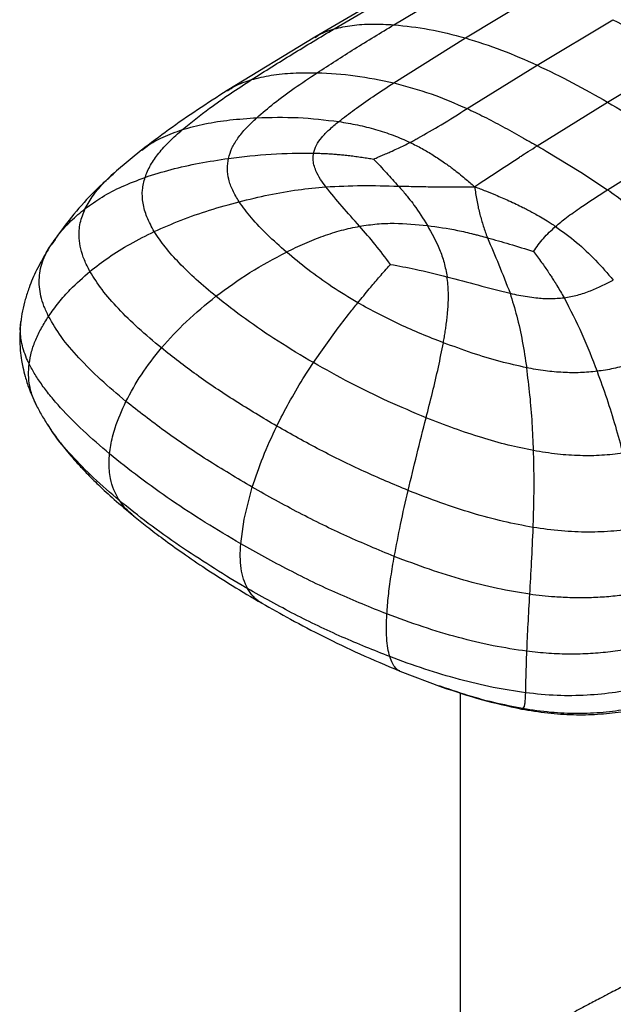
# Paper-space layout '_Isometric' of a CAD drawing. Header units: millimetres. Extents: x -681 to 994, y -334 to 1074.
# Tile 3 of 20: x -681 to -547, y 559 to 781. Entities that reach past the tile are written whole.
import ezdxf

# ---------------------------------------------------------------- set-up
doc = ezdxf.new("R2010")
doc.units = ezdxf.units.MM

psp = doc.layouts.new('_Isometric')

# ---------------------------------------------------------------- linework, layer by layer
at = {"color": 7, "linetype": 'Continuous', "lineweight": 25}
for p, q in [((-609.66, 778.8), (-591.44, 789.54)), ((-596.17, 779.74), (-578.47, 790.35)), ((-595.34, 787.87), (-613.98, 776.94)), ((-580.08, 776.76), (-562.86, 787.17)), ((-563.9, 770.62), (-546.86, 780.88)), ((-613.98, 776.94), (-633.77, 764.92)), ((-596.23, 766.65), (-580.08, 776.76)), ((-548.08, 762.31), (-531.08, 772.51)), ((-579.69, 760.85), (-563.9, 770.62)), ((-563.92, 752.46), (-548.08, 762.31)), ((-548.05, 742.59), (-532.32, 752.4)), ((-652.96, 751.56), (-658.72, 746.81)), ((-561.86, 751.26), (-554.09, 746.57)), ((-658.82, 746.69), (-658.68, 746.82)), ((-554.09, 746.57), (-548.05, 742.59)), ((-674.5, 728.35), (-673.75, 729.67)), ((-673.75, 729.67), (-672.74, 731)), ((-672.54, 731.4), (-673.28, 730.29)), ((-674.12, 729.02), (-674.52, 728.41)), ((-614.32, 703.64), (-609.09, 710.99)), ((-616.7, 699.96), (-614.32, 703.64)), ((-676.86, 694.42), (-676.93, 694.57)), ((-629.93, 668.42), (-628.09, 675.57)), ((-630.71, 662.85), (-629.93, 668.42)), ((-594.89, 634.2), (-585.32, 630.58)), ((-585.15, 630.56), (-585.95, 630.83)), ((-581.3, 629.31), (-581.3, 539.33)), ((-567.51, 625.78), (-567.12, 625.72))]:
    psp.add_line(p, q, dxfattribs=at)
for points, knots in [([(-546.86, 780.88), (-544.22, 779.58), (-538.97, 777), (-533.7, 774), (-531.08, 772.51)], [0, 0, 0, 0, 0.502221, 1, 1, 1, 1]), ([(-628.29, 767.37), (-625.23, 769.3), (-619.11, 773.17), (-612.81, 776.92), (-609.66, 778.8)], [0, 0, 0, 0, 0.498472, 1, 1, 1, 1]), ([(-613.94, 776.88), (-613.66, 777.07), (-612.37, 777.96), (-610.84, 778.43), (-609.66, 778.8)], [0, 0, 0, 0, 0.222822, 1, 1, 1, 1]), ([(-613.49, 768.93), (-610.69, 770.74), (-604.99, 774.41), (-599.14, 777.94), (-596.17, 779.74)], [0, 0, 0, 0, 0.492346, 1, 1, 1, 1]), ([(-609.66, 778.8), (-608.33, 779.1), (-605.59, 779.73), (-601.04, 779.99), (-597.82, 779.82), (-596.17, 779.74)], [0, 0, 0, 0, 0.313474, 0.647952, 1, 1, 1, 1]), ([(-596.17, 779.74), (-593.55, 779.46), (-588.26, 778.9), (-582.82, 777.48), (-580.08, 776.76)], [0, 0, 0, 0, 0.495703, 1, 1, 1, 1]), ([(-580.08, 776.76), (-577.36, 775.91), (-571.98, 774.23), (-566.58, 771.82), (-563.9, 770.62)], [0, 0, 0, 0, 0.50435, 1, 1, 1, 1]), ([(-563.9, 770.62), (-561.25, 769.35), (-555.97, 766.8), (-550.7, 763.8), (-548.08, 762.31)], [0, 0, 0, 0, 0.502002, 1, 1, 1, 1]), ([(-643.85, 756.13), (-641.84, 757.75), (-638.41, 760.52), (-633.1, 764.22), (-629.89, 766.32), (-628.29, 767.37)], [0, 0, 0, 0, 0.4150574, 0.7073885, 1, 1, 1, 1]), ([(-633.7, 764.86), (-633.16, 765.23), (-631.52, 766.31), (-629.58, 766.95), (-628.29, 767.37)], [0, 0, 0, 0, 0.335152, 1, 1, 1, 1]), ([(-628.29, 767.37), (-626.83, 767.73), (-623.81, 768.47), (-618.82, 768.95), (-615.29, 768.94), (-613.49, 768.93)], [0, 0, 0, 0, 0.313278, 0.647902, 1, 1, 1, 1]), ([(-627.1, 758.79), (-625.83, 759.89), (-623.17, 762.18), (-618.56, 765.53), (-615.22, 767.77), (-613.49, 768.93)], [0, 0, 0, 0, 0.305451, 0.640589, 1, 1, 1, 1]), ([(-613.49, 768.93), (-610.64, 768.78), (-604.9, 768.48), (-599.13, 767.26), (-596.23, 766.65)], [0, 0, 0, 0, 0.496843, 1, 1, 1, 1]), ([(-608.61, 757.94), (-607.45, 758.84), (-604.97, 760.76), (-600.81, 763.64), (-597.8, 765.62), (-596.23, 766.65)], [0, 0, 0, 0, 0.295487, 0.630969, 1, 1, 1, 1]), ([(-596.23, 766.65), (-593.4, 765.89), (-587.8, 764.38), (-582.38, 762.02), (-579.69, 760.85)], [0, 0, 0, 0, 0.503883, 1, 1, 1, 1]), ([(-633.73, 764.94), (-635.99, 763.49), (-640.45, 760.61), (-646.93, 756.15), (-651.02, 753.03), (-653.04, 751.5)], [0, 0, 0, 0, 0.341457, 0.676095, 1, 1, 1, 1]), ([(-590.78, 754.18), (-589.03, 755.19), (-585.22, 757.38), (-581.63, 759.64), (-579.69, 760.85)], [0, 0, 0, 0, 0.461623, 1, 1, 1, 1]), ([(-579.69, 760.85), (-579.58, 760.8), (-578.12, 760.13), (-575.29, 758.74), (-571.19, 756.57), (-568.06, 754.82), (-566.31, 753.82), (-565.95, 753.62)], [0, 0, 0, 0, 0.025474, 0.313905, 0.617885, 0.922048, 1, 1, 1, 1]), ([(-548.08, 762.31), (-545.46, 760.77), (-540.18, 757.68), (-534.95, 754.16), (-532.32, 752.4)], [0, 0, 0, 0, 0.497993, 1, 1, 1, 1]), ([(-643.85, 756.13), (-642.17, 756.59), (-638.7, 757.53), (-633.06, 758.38), (-629.11, 758.65), (-627.1, 758.79)], [0, 0, 0, 0, 0.314978, 0.650205, 1, 1, 1, 1]), ([(-633.47, 749.64), (-633.24, 750.41), (-632.77, 751.97), (-631.36, 754.25), (-629.48, 756.55), (-627.91, 758.03), (-627.1, 758.79)], [0, 0, 0, 0, 0.23238, 0.472189, 0.72613, 1, 1, 1, 1]), ([(-627.1, 758.79), (-623.98, 758.88), (-617.8, 759.04), (-611.66, 758.3), (-608.61, 757.94)], [0, 0, 0, 0, 0.503918, 1, 1, 1, 1]), ([(-652.96, 751.47), (-652.59, 751.78), (-651.16, 752.96), (-648.14, 754.58), (-645.32, 755.6), (-643.85, 756.13)], [0, 0, 0, 0, 0.1467525, 0.5544535, 1, 1, 1, 1]), ([(-652.25, 745.37), (-651.88, 746.3), (-651.13, 748.17), (-649.2, 750.86), (-646.78, 753.53), (-644.84, 755.25), (-643.85, 756.13)], [0, 0, 0, 0, 0.237461, 0.480161, 0.733024, 1, 1, 1, 1]), ([(-614.28, 750.84), (-614.11, 751.44), (-613.76, 752.65), (-612.47, 754.41), (-610.74, 756.19), (-609.35, 757.33), (-608.61, 757.94)], [0, 0, 0, 0, 0.226077, 0.460399, 0.715445, 1, 1, 1, 1]), ([(-608.61, 757.94), (-607.19, 757.7), (-604.38, 757.23), (-600.28, 756.19), (-596.31, 754.91), (-593.81, 753.8), (-592.56, 753.24)], [0, 0, 0, 0, 0.25315, 0.500143, 0.750983, 1, 1, 1, 1]), ([(-592.56, 753.24), (-592.26, 753.4), (-591.66, 753.7), (-591.08, 754.02), (-590.78, 754.18)], [0, 0, 0, 0, 0.499744, 1, 1, 1, 1]), ([(-600.77, 749.48), (-600.4, 749.64), (-599.69, 749.96), (-598.6, 750.42), (-597.57, 750.86), (-596.41, 751.37), (-595.2, 751.92), (-593.86, 752.56), (-593, 753.01), (-592.56, 753.24)], [0, 0, 0, 0, 0.128691, 0.249534, 0.381401, 0.493874, 0.664774, 0.826964, 1, 1, 1, 1]), ([(-592.56, 753.24), (-591.65, 752.79), (-589.86, 751.9), (-587.28, 750.35), (-584.94, 748.8), (-582.56, 747.06), (-580.29, 745.25), (-578.73, 743.89), (-578.01, 743.26)], [0, 0, 0, 0, 0.168994, 0.331099, 0.504804, 0.64255, 0.83433, 1, 1, 1, 1]), ([(-567.87, 749.94), (-567.76, 750.01), (-567.11, 750.43), (-565.8, 751.27), (-564.58, 752.04), (-563.92, 752.46)], [0, 0, 0, 0, 0.078559, 0.496069, 1, 1, 1, 1]), ([(-565.95, 753.62), (-565.64, 753.45), (-565.31, 753.25), (-564.63, 752.87), (-564.26, 752.66), (-563.92, 752.46)], [0, 0, 0, 0, 0.455262, 0.499916, 1, 1, 1, 1]), ([(-563.92, 752.46), (-563.58, 752.26), (-563.21, 752.05), (-562.53, 751.65), (-562.18, 751.45), (-561.86, 751.26)], [0, 0, 0, 0, 0.500076, 0.535397, 1, 1, 1, 1]), ([(-652.25, 745.37), (-650.31, 745.99), (-646.33, 747.25), (-640.02, 748.63), (-635.68, 749.3), (-633.47, 749.64)], [0, 0, 0, 0, 0.319524, 0.65549, 1, 1, 1, 1]), ([(-631.06, 739.88), (-631.57, 740.74), (-632.57, 742.37), (-633.46, 744.87), (-633.84, 747.29), (-633.59, 748.87), (-633.47, 749.64)], [0, 0, 0, 0, 0.27439, 0.528032, 0.767529, 1, 1, 1, 1]), ([(-633.47, 749.64), (-630.27, 750.03), (-623.87, 750.81), (-617.48, 750.83), (-614.28, 750.84)], [0, 0, 0, 0, 0.500322, 1, 1, 1, 1]), ([(-611.55, 743.25), (-611.95, 743.79), (-612.8, 744.97), (-613.7, 746.61), (-614.24, 748.17), (-614.46, 749.5), (-614.34, 750.4), (-614.28, 750.84)], [0, 0, 0, 0, 0.229443, 0.49586, 0.663443, 0.834129, 1, 1, 1, 1]), ([(-614.28, 750.84), (-613.9, 750.83), (-613.15, 750.8), (-612.01, 750.75), (-610.97, 750.7), (-609.95, 750.63), (-608.9, 750.55), (-608.05, 750.47), (-607.11, 750.38), (-606.14, 750.27), (-604.77, 750.1), (-603.39, 749.9), (-602.05, 749.7), (-601.18, 749.55), (-600.77, 749.48)], [0, 0, 0, 0, 0.0834999, 0.1668148, 0.250239, 0.3135578, 0.3935669, 0.4839089, 0.5017505, 0.6014075, 0.7006657, 0.8071501, 0.9081317, 1, 1, 1, 1]), ([(-600.77, 749.48), (-599.8, 748.46), (-597.96, 746.51), (-596.07, 744.39), (-595.17, 743.39)], [0, 0, 0, 0, 0.524046, 1, 1, 1, 1]), ([(-577.08, 743.89), (-575.55, 744.92), (-572.48, 746.97), (-569.41, 748.95), (-567.87, 749.94)], [0, 0, 0, 0, 0.497879, 1, 1, 1, 1]), ([(-658.72, 746.81), (-660.37, 745.31), (-663.71, 742.26), (-668.42, 737.13), (-671.16, 733.32), (-672.55, 731.4)], [0, 0, 0, 0, 0.325745, 0.658887, 1, 1, 1, 1]), ([(-665.74, 738.34), (-665.17, 739.37), (-664, 741.44), (-661.58, 744.21), (-659.68, 745.91), (-658.82, 746.69)], [0, 0, 0, 0, 0.34812, 0.701047, 1, 1, 1, 1]), ([(-665.74, 738.34), (-664.49, 739.23), (-661.89, 741.08), (-657.36, 743.44), (-654, 744.71), (-652.25, 745.37)], [0, 0, 0, 0, 0.307326, 0.639228, 1, 1, 1, 1]), ([(-650.18, 733.17), (-650.78, 734.25), (-651.93, 736.34), (-652.8, 739.49), (-652.99, 742.51), (-652.49, 744.43), (-652.25, 745.37)], [0, 0, 0, 0, 0.275779, 0.529386, 0.768363, 1, 1, 1, 1]), ([(-631.06, 739.88), (-628.83, 740.42), (-624.42, 741.49), (-617.9, 742.63), (-613.63, 743.05), (-611.55, 743.25)], [0, 0, 0, 0, 0.345424, 0.681318, 1, 1, 1, 1]), ([(-611.55, 743.25), (-608.84, 743.37), (-603.42, 743.62), (-597.92, 743.47), (-595.17, 743.39)], [0, 0, 0, 0, 0.50113, 1, 1, 1, 1]), ([(-603.92, 734.36), (-605.26, 735.85), (-607.94, 738.82), (-610.35, 741.78), (-611.55, 743.25)], [0, 0, 0, 0, 0.500554, 1, 1, 1, 1]), ([(-595.17, 743.39), (-594.86, 743.05), (-594.28, 742.42), (-593.73, 741.76), (-593.46, 741.43), (-593.37, 741.33), (-593.18, 741.09), (-592.58, 740.34), (-590.96, 738.22), (-589.63, 736.09), (-588.65, 734.53)], [0, 0, 0, 0, 0.124775, 0.23397, 0.237291, 0.242458, 0.269598, 0.323197, 0.50488, 1, 1, 1, 1]), ([(-595.17, 743.39), (-593.91, 743.37), (-591.38, 743.32), (-588.8, 743.28), (-587.51, 743.25)], [0, 0, 0, 0, 0.499058, 1, 1, 1, 1]), ([(-587.51, 743.25), (-586.82, 743.25), (-586, 743.24), (-584.97, 743.24), (-584.05, 743.24), (-581.7, 743.24), (-579.56, 743.25), (-578.01, 743.26)], [0, 0, 0, 0, 0.221965, 0.258686, 0.32743, 0.512723, 1, 1, 1, 1]), ([(-578.01, 743.26), (-577.85, 743.37), (-577.54, 743.58), (-577.23, 743.79), (-577.08, 743.89)], [0, 0, 0, 0, 0.527457, 1, 1, 1, 1]), ([(-578.01, 743.26), (-577.86, 742.26), (-577.65, 740.76), (-577.33, 739.14), (-577.09, 738.06), (-576.94, 737.5), (-576.82, 737.02)], [0, 0, 0, 0, 0.4867616, 0.7344484, 0.7744377, 1, 1, 1, 1]), ([(-578.01, 743.26), (-577.19, 742.95), (-575.6, 742.35), (-573.01, 741.31), (-570.7, 740.32), (-568.67, 739.37), (-567.27, 738.68), (-566.1, 738.08), (-565.03, 737.51), (-564.06, 736.97), (-562.9, 736.31), (-561.85, 735.67), (-560.72, 734.96), (-560.1, 734.54), (-559.77, 734.31)], [0, 0, 0, 0, 0.126972, 0.246045, 0.405423, 0.495175, 0.575326, 0.636128, 0.688918, 0.756256, 0.800345, 0.887221, 0.939851, 1, 1, 1, 1]), ([(-559.77, 734.31), (-558.97, 734.98), (-557.17, 736.49), (-553.22, 739.24), (-550.07, 741.28), (-548.05, 742.59)], [0, 0, 0, 0, 0.223763, 0.504277, 1, 1, 1, 1]), ([(-548.05, 742.59), (-545.46, 740.71), (-540.22, 736.92), (-535.37, 732.39), (-532.93, 730.11)], [0, 0, 0, 0, 0.496111, 1, 1, 1, 1]), ([(-650.18, 733.17), (-648.18, 734.04), (-644.11, 735.83), (-637.7, 738.05), (-633.29, 739.27), (-631.06, 739.88)], [0, 0, 0, 0, 0.322801, 0.658469, 1, 1, 1, 1]), ([(-620.41, 728.54), (-621.87, 729.83), (-624.68, 732.33), (-628.31, 736.1), (-630.17, 738.66), (-631.06, 739.88)], [0, 0, 0, 0, 0.3602315, 0.6956724, 1, 1, 1, 1]), ([(-673.75, 729.67), (-673.06, 730.68), (-671.63, 732.76), (-668.96, 735.68), (-666.84, 737.43), (-665.74, 738.34)], [0, 0, 0, 0, 0.312176, 0.64472, 1, 1, 1, 1]), ([(-664.67, 724.18), (-665.12, 725.04), (-665.98, 726.72), (-666.78, 729.24), (-667.2, 732.03), (-667.04, 735.1), (-666.17, 737.27), (-665.74, 738.34)], [0, 0, 0, 0, 0.185204, 0.359974, 0.526723, 0.766543, 1, 1, 1, 1]), ([(-576.82, 737.02), (-576.58, 736.16), (-576.09, 734.44), (-575.45, 732.66), (-575.13, 731.77)], [0, 0, 0, 0, 0.498624, 1, 1, 1, 1]), ([(-620.41, 728.54), (-619.03, 729.21), (-616.3, 730.53), (-612.15, 732.18), (-608.03, 733.53), (-605.28, 734.09), (-603.92, 734.36)], [0, 0, 0, 0, 0.26013, 0.51374, 0.760255, 1, 1, 1, 1]), ([(-603.92, 734.36), (-602.61, 734.56), (-599.99, 734.95), (-594.85, 735.12), (-591.12, 734.77), (-588.65, 734.53)], [0, 0, 0, 0, 0.254956, 0.506447, 1, 1, 1, 1]), ([(-596.96, 725.77), (-598.09, 727.27), (-600.34, 730.25), (-602.74, 733), (-603.92, 734.36)], [0, 0, 0, 0, 0.5040109, 1, 1, 1, 1]), ([(-588.65, 734.53), (-586.38, 734.21), (-582.87, 733.7), (-579.4, 732.9), (-578, 732.55), (-577.51, 732.43), (-576.51, 732.17), (-575.68, 731.92), (-575.13, 731.77)], [0, 0, 0, 0, 0.494408, 0.765031, 0.773307, 0.810376, 0.875232, 1, 1, 1, 1]), ([(-588.65, 734.53), (-587.68, 732.78), (-586.21, 730.13), (-584.81, 726.19), (-584.42, 724.06), (-584.22, 722.99)], [0, 0, 0, 0, 0.49345, 0.744996, 1, 1, 1, 1]), ([(-564.71, 728.67), (-564.02, 729.69), (-562.63, 731.75), (-560.73, 733.45), (-559.77, 734.31)], [0, 0, 0, 0, 0.493948, 1, 1, 1, 1]), ([(-559.77, 734.31), (-558.17, 733.15), (-554.97, 730.82), (-550.67, 726.75), (-548.07, 723.74), (-546.76, 722.23)], [0, 0, 0, 0, 0.332368, 0.663932, 1, 1, 1, 1]), ([(-664.67, 724.18), (-663.28, 725.26), (-660.41, 727.49), (-655.55, 730.5), (-652.01, 732.26), (-650.18, 733.17)], [0, 0, 0, 0, 0.311529, 0.644027, 1, 1, 1, 1]), ([(-636.3, 718.58), (-637.8, 719.83), (-640.71, 722.26), (-644.52, 725.98), (-647.76, 729.57), (-649.39, 732), (-650.18, 733.17)], [0, 0, 0, 0, 0.275845, 0.535967, 0.777936, 1, 1, 1, 1]), ([(-575.13, 731.77), (-574.27, 729.77), (-572.54, 725.77), (-570.86, 721.44), (-570.02, 719.28)], [0, 0, 0, 0, 0.498894, 1, 1, 1, 1]), ([(-575.13, 731.77), (-573.48, 731.31), (-570.02, 730.35), (-566.53, 729.24), (-564.71, 728.67)], [0, 0, 0, 0, 0.479014, 1, 1, 1, 1]), ([(-674, 714.07), (-674.36, 714.84), (-675.08, 716.36), (-675.74, 718.59), (-676.09, 720.73), (-676.12, 722.8), (-675.83, 724.84), (-675.23, 726.84), (-674.49, 728.44), (-673.93, 729.37), (-673.75, 729.67)], [0, 0, 0, 0, 0.146719, 0.288048, 0.41798, 0.547925, 0.677876, 0.807825, 0.937762, 1, 1, 1, 1]), ([(-674.45, 728.53), (-675.22, 727.19), (-676.72, 724.6), (-678.26, 721), (-679.26, 717.91), (-679.9, 715.33), (-680.15, 713.62), (-680.27, 712.79)], [0, 0, 0, 0, 0.271532, 0.528581, 0.692014, 0.849307, 1, 1, 1, 1]), ([(-636.3, 718.58), (-633.78, 720.41), (-628.72, 724.11), (-623.19, 727.06), (-620.41, 728.54)], [0, 0, 0, 0, 0.498049, 1, 1, 1, 1]), ([(-604.32, 717.11), (-606.29, 718.3), (-610.22, 720.67), (-615.57, 724.52), (-618.81, 727.21), (-620.41, 728.54)], [0, 0, 0, 0, 0.339849, 0.674845, 1, 1, 1, 1]), ([(-564.71, 728.67), (-564.11, 727.86), (-562.97, 726.33), (-561.81, 724.64), (-561.19, 723.72), (-561, 723.43), (-560.68, 722.95), (-560.33, 722.4), (-560.03, 721.92), (-559.9, 721.72), (-559.86, 721.66), (-559.86, 721.65), (-559.84, 721.63), (-559.82, 721.59), (-559.8, 721.56), (-559.79, 721.54), (-559.79, 721.54), (-559.78, 721.52), (-559.75, 721.48), (-559.64, 721.3), (-558.99, 720.24), (-558.38, 719.19), (-557.86, 718.27)], [0, 0, 0, 0, 0.249096, 0.470928, 0.49546, 0.515518, 0.552964, 0.634456, 0.672429, 0.687445, 0.689517, 0.690049, 0.691227, 0.695424, 0.699695, 0.699983, 0.700102, 0.700492, 0.704621, 0.712877, 0.749763, 1, 1, 1, 1]), ([(-601.74, 720.25), (-601.63, 720.38), (-600.85, 721.31), (-599.31, 723.12), (-597.84, 724.8), (-597.04, 725.68), (-596.99, 725.74), (-596.97, 725.76), (-596.96, 725.77)], [0, 0, 0, 0, 0.066236, 0.5, 0.971678, 0.985839, 0.99292, 1, 1, 1, 1]), ([(-596.96, 725.77), (-595.1, 725.43), (-590.83, 724.65), (-586.61, 723.59), (-584.23, 722.99)], [0, 0, 0, 0, 0.434276, 1, 1, 1, 1]), ([(-674, 714.06), (-673.25, 715.11), (-671.76, 717.21), (-668.7, 720.65), (-666.19, 722.85), (-664.67, 724.18)], [0, 0, 0, 0, 0.284533, 0.569029, 1, 1, 1, 1]), ([(-648.57, 706.95), (-650.34, 708.42), (-653.77, 711.29), (-658.24, 715.68), (-662, 719.92), (-663.81, 722.8), (-664.67, 724.18)], [0, 0, 0, 0, 0.276626, 0.536759, 0.778237, 1, 1, 1, 1]), ([(-585.05, 708.12), (-584.97, 708.56), (-584.82, 709.42), (-584.61, 710.69), (-584.42, 712.02), (-584.26, 713.24), (-584.13, 714.48), (-584, 715.93), (-583.91, 717.61), (-583.91, 719.47), (-583.99, 721.24), (-584.15, 722.41), (-584.23, 722.99)], [0, 0, 0, 0, 0.08397, 0.167343, 0.25008, 0.344031, 0.40955, 0.495967, 0.633471, 0.750485, 0.876108, 1, 1, 1, 1]), ([(-584.23, 722.99), (-581.92, 722.36), (-577.26, 721.11), (-572.46, 719.89), (-570.02, 719.28)], [0, 0, 0, 0, 0.494284, 1, 1, 1, 1]), ([(-557.86, 718.27), (-556.84, 718.44), (-554.74, 718.79), (-550.94, 720.13), (-548.41, 721.4), (-546.76, 722.23)], [0, 0, 0, 0, 0.2452514, 0.5056335, 1, 1, 1, 1]), ([(-648.57, 706.95), (-646.77, 708.96), (-643.02, 713.14), (-638.59, 716.72), (-636.3, 718.58)], [0, 0, 0, 0, 0.482969, 1, 1, 1, 1]), ([(-614.32, 703.64), (-617, 705.23), (-622.29, 708.39), (-629.65, 713.37), (-634.11, 716.86), (-636.3, 718.58)], [0, 0, 0, 0, 0.341976, 0.677465, 1, 1, 1, 1]), ([(-604.32, 717.11), (-603.88, 717.65), (-603.02, 718.7), (-602.16, 719.74), (-601.74, 720.25)], [0, 0, 0, 0, 0.511946, 1, 1, 1, 1]), ([(-570.02, 719.28), (-569.5, 717.57), (-568.41, 714.06), (-567.2, 708.45), (-566.59, 704.49), (-566.28, 702.49)], [0, 0, 0, 0, 0.318677, 0.654574, 1, 1, 1, 1]), ([(-570.02, 719.28), (-569.37, 719.13), (-568.08, 718.84), (-566.13, 718.49), (-563.8, 718.18), (-561.04, 717.98), (-558.91, 718.17), (-557.86, 718.27)], [0, 0, 0, 0, 0.171622, 0.335559, 0.494271, 0.750392, 1, 1, 1, 1]), ([(-609.09, 710.99), (-608.1, 712.29), (-606.53, 714.36), (-604.91, 716.37), (-604.32, 717.11)], [0, 0, 0, 0, 0.632795, 1, 1, 1, 1]), ([(-585.05, 708.12), (-588.38, 709.44), (-595.15, 712.13), (-601.23, 715.43), (-604.32, 717.11)], [0, 0, 0, 0, 0.491762, 1, 1, 1, 1]), ([(-557.86, 718.27), (-556.47, 715.6), (-553.73, 710.3), (-551.51, 704.55), (-550.41, 701.69)], [0, 0, 0, 0, 0.504639, 1, 1, 1, 1]), ([(-678.37, 703.37), (-678.21, 704.29), (-677.9, 706.13), (-676.91, 708.84), (-675.63, 711.5), (-674.54, 713.2), (-674, 714.06)], [0, 0, 0, 0, 0.2461303, 0.4935007, 0.7442081, 1, 1, 1, 1]), ([(-656.56, 694.91), (-658.5, 696.54), (-662.26, 699.71), (-667.14, 704.59), (-671.22, 709.33), (-673.1, 712.53), (-674, 714.06)], [0, 0, 0, 0, 0.2764928, 0.5362849, 0.7775625, 1, 1, 1, 1]), ([(-680.24, 713.01), (-680.35, 711.8), (-680.56, 709.6), (-680.42, 706.62), (-680.14, 704.36), (-679.76, 702.39), (-679.23, 700.28), (-678.34, 697.52), (-677.43, 695.52), (-676.91, 694.39)], [0, 0, 0, 0, 0.1855376, 0.337949, 0.4550408, 0.5355483, 0.6467049, 0.8003676, 1, 1, 1, 1]), ([(-678.37, 703.37), (-678.38, 703.39), (-678.42, 703.49), (-678.62, 703.9), (-679.08, 704.92), (-679.66, 706.5), (-680.05, 708.09), (-680.25, 709.37), (-680.33, 710.16), (-680.36, 710.96), (-680.37, 711.81), (-680.27, 712.5), (-680.22, 712.88)], [0, 0, 0, 0, 0.0062382, 0.031191, 0.1310142, 0.3307503, 0.5305053, 0.6303342, 0.7301641, 0.7800718, 0.8799027, 1, 1, 1, 1]), ([(-588.93, 691.23), (-588.45, 693.14), (-587.48, 696.98), (-586.13, 702.61), (-585.41, 706.29), (-585.05, 708.12)], [0, 0, 0, 0, 0.330439, 0.666135, 1, 1, 1, 1]), ([(-566.28, 702.49), (-568.28, 702.94), (-572.5, 703.88), (-578.74, 705.81), (-582.9, 707.34), (-585.05, 708.12)], [0, 0, 0, 0, 0.304322, 0.639776, 1, 1, 1, 1]), ([(-656.56, 694.9), (-655.46, 696.94), (-653.22, 701.13), (-650.15, 704.97), (-648.57, 706.95)], [0, 0, 0, 0, 0.486006, 1, 1, 1, 1]), ([(-622.58, 689.34), (-625.72, 691.21), (-631.95, 694.92), (-640.67, 700.79), (-645.98, 704.92), (-648.57, 706.95)], [0, 0, 0, 0, 0.342405, 0.678055, 1, 1, 1, 1]), ([(-535.62, 705.98), (-536.86, 705.46), (-539.26, 704.46), (-542.97, 703.23), (-546.66, 702.25), (-549.17, 701.88), (-550.41, 701.69)], [0, 0, 0, 0, 0.273881, 0.527811, 0.767607, 1, 1, 1, 1]), ([(-676.93, 694.57), (-677.08, 694.83), (-677.47, 695.56), (-677.88, 696.86), (-678.33, 698.69), (-678.57, 700.87), (-678.43, 702.54), (-678.37, 703.37)], [0, 0, 0, 0, 0.095301, 0.268676, 0.44813, 0.721746, 1, 1, 1, 1]), ([(-660.25, 683.1), (-662.26, 684.83), (-666.18, 688.18), (-670.51, 692.56), (-673.49, 695.99), (-675.41, 698.49), (-677.08, 700.94), (-677.94, 702.57), (-678.37, 703.37)], [0, 0, 0, 0, 0.275939, 0.535379, 0.658374, 0.776744, 0.890548, 1, 1, 1, 1]), ([(-588.93, 691.23), (-591.81, 692.44), (-597.67, 694.91), (-606.14, 699.06), (-611.58, 702.1), (-614.32, 703.64)], [0, 0, 0, 0, 0.322537, 0.658026, 1, 1, 1, 1]), ([(-564.73, 683.84), (-564.81, 685.92), (-564.99, 690.16), (-565.49, 696.37), (-566.01, 700.43), (-566.28, 702.49)], [0, 0, 0, 0, 0.322802, 0.65847, 1, 1, 1, 1]), ([(-550.41, 701.69), (-551.67, 701.57), (-554.21, 701.33), (-558.14, 701.39), (-562.2, 701.75), (-564.88, 702.23), (-566.28, 702.49)], [0, 0, 0, 0, 0.23247, 0.471968, 0.72561, 1, 1, 1, 1]), ([(-550.41, 701.69), (-549.68, 699.66), (-548.23, 695.64), (-546.3, 689.51), (-545.17, 685.29), (-544.61, 683.24)], [0, 0, 0, 0, 0.3445124, 0.6804691, 1, 1, 1, 1]), ([(-622.58, 689.34), (-621.68, 691.11), (-619.86, 694.72), (-617.77, 698.19), (-616.7, 699.96)], [0, 0, 0, 0, 0.491122, 1, 1, 1, 1]), ([(-677.01, 694.59), (-676.59, 693.74), (-675.72, 692.02), (-674.69, 690.39), (-674.17, 689.56)], [0, 0, 0, 0, 0.492987, 1, 1, 1, 1]), ([(-660.25, 683.1), (-660.17, 683.74), (-660.01, 685.02), (-659.57, 686.97), (-658.64, 690.29), (-657.45, 692.92), (-656.56, 694.9)], [0, 0, 0, 0, 0.162829, 0.326836, 0.492385, 1, 1, 1, 1]), ([(-628.09, 675.57), (-631.51, 677.61), (-638.3, 681.65), (-647.87, 688.1), (-653.7, 692.67), (-656.56, 694.9)], [0, 0, 0, 0, 0.342549, 0.678295, 1, 1, 1, 1]), ([(-674.21, 689.62), (-673.56, 688.64), (-672.34, 686.84), (-670.54, 684.53), (-668.98, 682.65), (-667.38, 680.84), (-665.31, 678.63), (-662.56, 675.9), (-659.02, 672.62), (-656.29, 670.35), (-654.8, 669.11)], [0, 0, 0, 0, 0.116941, 0.215761, 0.295553, 0.375984, 0.484844, 0.623997, 0.795212, 1, 1, 1, 1]), ([(-658.04, 672.59), (-660.02, 674.29), (-663.86, 677.57), (-668.8, 682.63), (-672.3, 686.62), (-673.71, 688.98), (-674.09, 689.63)], [0, 0, 0, 0, 0.317911, 0.6167, 0.894229, 1, 1, 1, 1]), ([(-592.98, 674.85), (-592.34, 677.54), (-591, 683.11), (-589.64, 688.46), (-588.93, 691.23)], [0, 0, 0, 0, 0.48296, 1, 1, 1, 1]), ([(-564.73, 683.84), (-566.64, 684.23), (-570.65, 685.05), (-576.59, 686.77), (-582.77, 688.82), (-586.84, 690.41), (-588.93, 691.23)], [0, 0, 0, 0, 0.222067, 0.464034, 0.724154, 1, 1, 1, 1]), ([(-628.09, 675.57), (-627.33, 677.84), (-625.79, 682.46), (-623.66, 687.02), (-622.58, 689.34)], [0, 0, 0, 0, 0.490628, 1, 1, 1, 1]), ([(-592.98, 674.85), (-596.32, 676.26), (-603.14, 679.13), (-612.98, 683.97), (-619.36, 687.54), (-622.58, 689.34)], [0, 0, 0, 0, 0.3219429, 0.657593, 1, 1, 1, 1]), ([(-658.04, 672.59), (-658.49, 673.37), (-659.37, 674.91), (-660.02, 677.24), (-660.32, 679.34), (-660.39, 681.2), (-660.29, 682.47), (-660.25, 683.1)], [0, 0, 0, 0, 0.254707, 0.5047929, 0.6701022, 0.8349665, 1, 1, 1, 1]), ([(-630.71, 662.85), (-633.38, 664.43), (-638.69, 667.57), (-646.33, 672.6), (-653.57, 677.73), (-658.05, 681.33), (-660.25, 683.1)], [0, 0, 0, 0, 0.257198, 0.511655, 0.760239, 1, 1, 1, 1]), ([(-564.81, 666.53), (-564.75, 668.37), (-564.63, 672.2), (-564.59, 677.99), (-564.68, 681.84), (-564.73, 683.84)], [0, 0, 0, 0, 0.311526, 0.644025, 1, 1, 1, 1]), ([(-544.61, 683.24), (-546.18, 683.05), (-549.36, 682.68), (-554.32, 682.64), (-559.51, 682.98), (-562.94, 683.54), (-564.73, 683.84)], [0, 0, 0, 0, 0.231651, 0.470619, 0.724212, 1, 1, 1, 1]), ([(-596.11, 660.01), (-599.71, 661.5), (-607.06, 664.54), (-617.67, 669.75), (-624.59, 673.61), (-628.09, 675.57)], [0, 0, 0, 0, 0.321705, 0.657449, 1, 1, 1, 1]), ([(-596.11, 660.01), (-595.65, 662.41), (-594.72, 667.36), (-593.57, 672.31), (-592.98, 674.85)], [0, 0, 0, 0, 0.486005, 1, 1, 1, 1]), ([(-564.81, 666.53), (-567.06, 666.95), (-571.75, 667.83), (-578.67, 669.74), (-585.84, 672.07), (-590.55, 673.91), (-592.98, 674.85)], [0, 0, 0, 0, 0.221761, 0.463239, 0.723373, 1, 1, 1, 1]), ([(-644.46, 662.37), (-646.84, 664.04), (-651.52, 667.32), (-655.89, 670.86), (-658.04, 672.59)], [0, 0, 0, 0, 0.509058, 1, 1, 1, 1]), ([(-654.83, 669.18), (-655.35, 669.6), (-656.59, 670.61), (-657.5, 671.86), (-658.04, 672.59)], [0, 0, 0, 0, 0.415259, 1, 1, 1, 1]), ([(-654.87, 669.16), (-653.87, 668.36), (-651.68, 666.59), (-647.99, 663.79), (-643.58, 660.61), (-638.4, 657.1), (-632.46, 653.3), (-628.19, 650.78), (-625.94, 649.46)], [0, 0, 0, 0, 0.110312, 0.24281, 0.398102, 0.576427, 0.777443, 1, 1, 1, 1]), ([(-565.58, 651.48), (-565.43, 653.89), (-565.13, 658.93), (-564.92, 663.92), (-564.81, 666.53)], [0, 0, 0, 0, 0.479045, 1, 1, 1, 1]), ([(-541.12, 666.39), (-542.95, 666.13), (-546.66, 665.61), (-552.51, 665.41), (-558.65, 665.65), (-562.7, 666.23), (-564.81, 666.53)], [0, 0, 0, 0, 0.233524, 0.4734, 0.726304, 1, 1, 1, 1]), ([(-629.19, 652.76), (-629.58, 652.99), (-634.79, 656), (-639.81, 659.31), (-644.46, 662.37)], [0, 0, 0, 0, 0.075763, 1, 1, 1, 1]), ([(-629.19, 652.76), (-629.51, 653.44), (-630.15, 654.8), (-630.65, 657.27), (-630.86, 659.96), (-630.76, 661.88), (-630.71, 662.85)], [0, 0, 0, 0, 0.251282, 0.500374, 0.749349, 1, 1, 1, 1]), ([(-597.78, 647.04), (-601.48, 648.53), (-609.04, 651.58), (-619.96, 656.86), (-627.11, 660.84), (-630.71, 662.85)], [0, 0, 0, 0, 0.321779, 0.657518, 1, 1, 1, 1]), ([(-597.78, 647.04), (-597.68, 648.38), (-597.47, 651.08), (-596.88, 655.46), (-596.37, 658.48), (-596.11, 660.01)], [0, 0, 0, 0, 0.326624, 0.659375, 1, 1, 1, 1]), ([(-565.58, 651.48), (-568.04, 651.88), (-573.17, 652.72), (-580.67, 654.68), (-588.42, 657.09), (-593.49, 659.01), (-596.11, 660.01)], [0, 0, 0, 0, 0.2224362, 0.4637129, 0.7235045, 1, 1, 1, 1]), ([(-597.12, 637.43), (-600.72, 638.87), (-608.08, 641.81), (-618.71, 646.92), (-625.67, 650.8), (-629.19, 652.76)], [0, 0, 0, 0, 0.321656, 0.657336, 1, 1, 1, 1]), ([(-625.93, 649.5), (-626.11, 649.59), (-626.58, 649.83), (-627.24, 650.36), (-627.97, 651.04), (-628.63, 651.83), (-629, 652.45), (-629.19, 652.76)], [0, 0, 0, 0, 0.13358, 0.346483, 0.561579, 0.779298, 1, 1, 1, 1]), ([(-539.46, 652.14), (-539.48, 652.14), (-539.57, 652.12), (-539.97, 652.04), (-541.59, 651.72), (-544.42, 651.27), (-548.28, 650.86), (-552.19, 650.66), (-556.1, 650.66), (-559.64, 650.84), (-562.8, 651.12), (-564.65, 651.36), (-565.58, 651.48)], [0, 0, 0, 0, 0.002291, 0.011454, 0.048108, 0.194885, 0.341685, 0.488491, 0.635289, 0.782065, 0.890818, 1, 1, 1, 1]), ([(-566.23, 638.64), (-566.19, 639.62), (-566.1, 641.6), (-565.89, 645.87), (-565.7, 649.22), (-565.58, 651.48)], [0, 0, 0, 0, 0.2462735, 0.4937571, 1, 1, 1, 1]), ([(-625.95, 649.46), (-623.8, 648.25), (-619.22, 645.65), (-611.89, 641.86), (-603.75, 637.93), (-597.9, 635.47), (-594.89, 634.2)], [0, 0, 0, 0, 0.214163, 0.455674, 0.719882, 1, 1, 1, 1]), ([(-597.12, 637.43), (-597.28, 638.04), (-597.6, 639.25), (-597.84, 641.58), (-597.91, 644.17), (-597.82, 646.08), (-597.78, 647.04)], [0, 0, 0, 0, 0.254759, 0.504893, 0.75259, 1, 1, 1, 1]), ([(-566.23, 638.64), (-568.79, 639.02), (-574.12, 639.82), (-581.88, 641.74), (-589.87, 644.12), (-595.09, 646.05), (-597.78, 647.04)], [0, 0, 0, 0, 0.223181, 0.464525, 0.724012, 1, 1, 1, 1]), ([(-566.5, 629.29), (-566.49, 629.87), (-566.46, 631.02), (-566.41, 633.26), (-566.34, 635.78), (-566.27, 637.69), (-566.23, 638.64)], [0, 0, 0, 0, 0.2592061, 0.5107249, 0.7569322, 1, 1, 1, 1]), ([(-538.99, 640.03), (-540.35, 639.72), (-543.09, 639.11), (-547.42, 638.47), (-551.92, 638.07), (-556.58, 637.95), (-561.41, 638.11), (-564.6, 638.46), (-566.23, 638.64)], [0, 0, 0, 0, 0.156233, 0.31451, 0.476245, 0.643076, 0.816919, 1, 1, 1, 1]), ([(-566.5, 629.29), (-568.98, 629.67), (-574.14, 630.46), (-581.67, 632.31), (-589.43, 634.61), (-594.51, 636.47), (-597.12, 637.43)], [0, 0, 0, 0, 0.222391, 0.463727, 0.723549, 1, 1, 1, 1]), ([(-594.89, 634.23), (-594.96, 634.26), (-595.27, 634.37), (-595.83, 634.9), (-596.54, 635.86), (-596.93, 636.9), (-597.12, 637.43)], [0, 0, 0, 0, 0.083439, 0.389709, 0.694498, 1, 1, 1, 1]), ([(-585.33, 630.58), (-582.41, 629.6), (-576.58, 627.64), (-570.5, 626.3), (-567.47, 625.64)], [0, 0, 0, 0, 0.501466, 1, 1, 1, 1]), ([(-567.12, 625.72), (-569.32, 626.15), (-573.9, 627.06), (-579.88, 628.74), (-583.58, 630.02), (-585.15, 630.56)], [0, 0, 0, 0, 0.34544, 0.72106, 1, 1, 1, 1]), ([(-540.18, 630.56), (-542.19, 630.14), (-546.26, 629.27), (-552.78, 628.65), (-559.64, 628.57), (-564.16, 629.04), (-566.5, 629.29)], [0, 0, 0, 0, 0.235459, 0.47637, 0.728762, 1, 1, 1, 1]), ([(-567.12, 625.72), (-567.03, 625.82), (-566.84, 626.02), (-566.67, 626.74), (-566.56, 627.75), (-566.52, 628.78), (-566.5, 629.29)], [0, 0, 0, 0, 0.261968, 0.515496, 0.76105, 1, 1, 1, 1]), ([(-402.16, 627.89), (-404.37, 626.93), (-408.45, 625.17), (-413.87, 622.79), (-418.36, 620.82), (-422.63, 618.95), (-426.78, 617.12), (-430.83, 615.32), (-434.63, 613.64), (-438.68, 611.84), (-442.94, 609.94), (-447.16, 608.06), (-451.09, 606.32), (-454.5, 604.81), (-457.36, 603.54), (-459.73, 602.49), (-461.66, 601.64), (-463.29, 600.93), (-464.94, 600.2), (-466.94, 599.32), (-469.48, 598.2), (-472.6, 596.82), (-476.12, 595.26), (-480.46, 593.33), (-485.21, 591.21), (-490.08, 589.01), (-494.45, 587.03), (-498.51, 585.18), (-502.83, 583.2), (-507.6, 581), (-511.64, 579.12), (-514.7, 577.68), (-516.65, 576.77), (-518.72, 575.79), (-520.53, 574.93), (-522.58, 573.95), (-524.81, 572.89), (-527.7, 571.5), (-531.01, 569.9), (-534.68, 568.1), (-538.36, 566.28), (-541.44, 564.74), (-543.8, 563.55), (-545.58, 562.64), (-547.46, 561.67), (-549.7, 560.51), (-552.57, 559), (-555.61, 557.36), (-557.67, 556.22), (-558.59, 555.7)], [0, 0, 0, 0, 0.0394385, 0.072562, 0.0995629, 0.1266934, 0.1586918, 0.1821498, 0.2074353, 0.2343539, 0.2626445, 0.29172, 0.3178694, 0.3401279, 0.3587579, 0.3741381, 0.3866279, 0.3964657, 0.406113, 0.4188012, 0.4349947, 0.4547761, 0.4783176, 0.5020005, 0.5372138, 0.5677714, 0.5931172, 0.6177544, 0.6426008, 0.6726424, 0.7060959, 0.7175129, 0.7297505, 0.7428137, 0.7567025, 0.7648958, 0.7800748, 0.7976101, 0.8184172, 0.8424132, 0.867374, 0.8891232, 0.9019237, 0.9132651, 0.9239183, 0.9385147, 0.9576664, 0.9810571, 1, 1, 1, 1]), ([(-567.47, 625.64), (-565.49, 625.31), (-561.67, 624.67), (-555.85, 624.3), (-550.29, 624.38), (-546.77, 624.82), (-545.02, 625.04)], [0, 0, 0, 0, 0.271139, 0.523053, 0.763678, 1, 1, 1, 1]), ([(-543.48, 625.58), (-545.33, 625.31), (-549.05, 624.75), (-554.92, 624.54), (-561.04, 624.8), (-565.04, 625.4), (-567.12, 625.72)], [0, 0, 0, 0, 0.235989, 0.476662, 0.728768, 1, 1, 1, 1])]:
    psp.add_open_spline(points, degree=3, knots=knots, dxfattribs=at)

doc.saveas('drawing.dxf')
